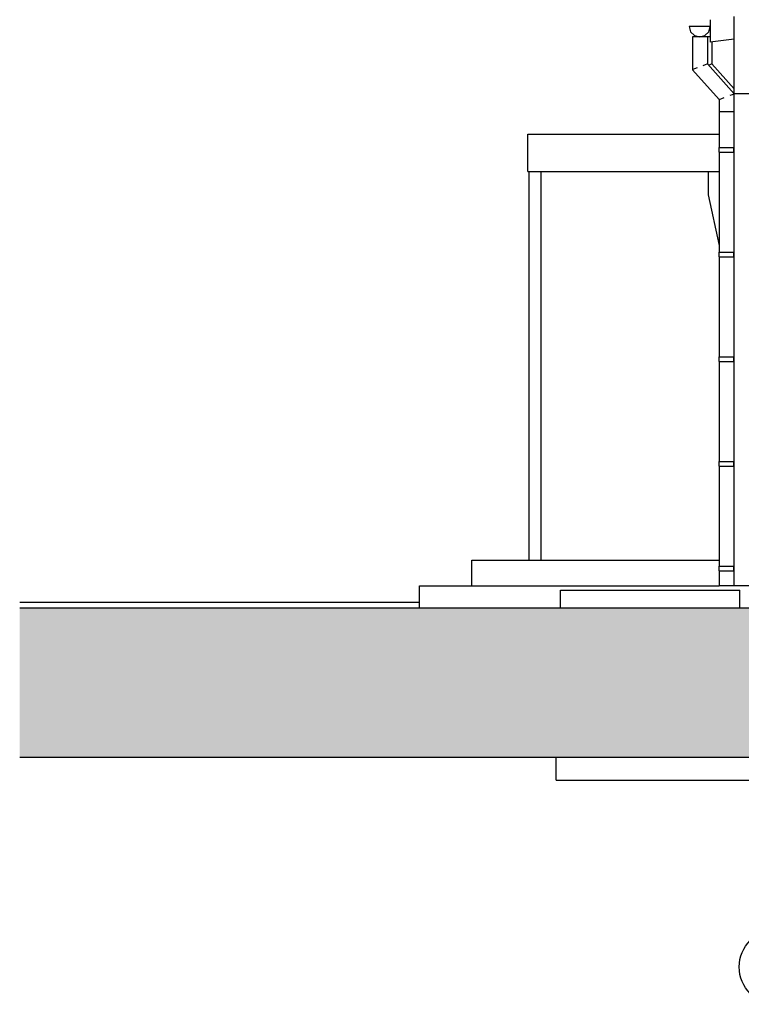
# Model space of a CAD drawing. Header units: millimetres. Extents: x -82736 to -49966, y 850 to 13065.
# Tile 1 of 28: x -82736 to -77909, y 850 to 7435. Entities that reach past the tile are written whole.
import ezdxf
from ezdxf.enums import TextEntityAlignment as Align

# ---------------------------------------------------------------- set-up
doc = ezdxf.new("R2010")
doc.units = ezdxf.units.MM
doc.header["$LTSCALE"] = 0.5
doc.header["$MEASUREMENT"] = 0
doc.linetypes.add('PLINE', pattern=[0])
for name, color, linetype in [('216- Direkte fundamentering', 7, 'Continuous'), ('222- Søyler (Nye konstruksjoner)', 7, 'Continuous'), ('235- Utvendig kledning og overflate(Nye konstruksjoner)', 7, 'Continuous'), ('252- Gulv på grunn_ bunnplate(Nye konstruksjoner)', 7, 'Continuous'), ('26-- Yttertak(Nye konstruksjoner)', 7, 'Continuous'), ('261- Primærkonstruksjon (tak)(Nye konstruksjoner)', 7, 'Continuous'), ('265- Gesimser_ takrenner og nedløp(Nye konstruksjoner)', 7, 'Continuous'), ('71-- Bearbeidet terreng', 7, 'Continuous'), ('71-- Bearbeidet terreng (Skravur)', 7, 'Continuous'), ('82-- Modullinjer', 7, 'Continuous')]:
    doc.layers.add(name, color=color, linetype=linetype)
doc.styles.add('GENERATED_STYLE_1', font='arial.ttf')

# ---------------------------------------------------------------- blocks, each defined once
blk = doc.blocks.new('Standard grid marker[1]', base_point=(-77673.2, 12565.5))
at = {"layer": '82-- Modullinjer', "linetype": 'PLINE'}
blk.add_circle((-77673.2, 1100), 250, dxfattribs=at)
at = {"layer": '82-- Modullinjer', "style": 'GENERATED_STYLE_1'}
for tag, p in [('AC_MarkerText_1_0', (-77673.2, 12903)), ('AC_MarkerText_1_1', (-77673.2, 1187.5))]:
    blk.add_attdef(tag, text='', height=175, rotation=360, dxfattribs=at).set_placement(p, align=Align.TOP_CENTER)

msp = doc.modelspace()

# ---------------------------------------------------------------- hatches: boundary and pattern name
at = {"layer": '71-- Bearbeidet terreng (Skravur)', "linetype": 'Continuous'}
msp.add_hatch(color=256, dxfattribs=at).paths.add_polyline_path([(-49966.4, 3500), (-82736.4, 3500), (-82736.4, 2500), (-49966.4, 2500)])

# ---------------------------------------------------------------- linework, layer by layer
at = {"layer": '216- Direkte fundamentering', "linetype": 'PLINE'}
for q in [(-79148.2, 2500), (-77548.2, 2350)]:
    msp.add_line((-79148.2, 2350), q, dxfattribs=at)
at = {"layer": '222- Søyler (Nye konstruksjoner)', "linetype": 'PLINE'}
for p, q in [((-79327.2, 3820), (-79327.2, 6420)), ((-79247.2, 3820), (-79247.2, 6420))]:
    msp.add_line(p, q, dxfattribs=at)
at = {"layer": '235- Utvendig kledning og overflate(Nye konstruksjoner)', "linetype": 'PLINE'}
for p, q in [((-77956.2, 6940), (-77956.2, 7456.8)), ((-77956.2, 3650), (-77956.2, 6940)), ((-77937.2, 6940), (-77956.2, 6940)), ((-77573.2, 6940), (-77937.2, 6940)), ((-77937.2, 3650), (-77956.2, 3650)), ((-76683.2, 3650), (-77937.2, 3650))]:
    msp.add_line(p, q, dxfattribs=at)
at = {"layer": '252- Gulv på grunn_ bunnplate(Nye konstruksjoner)', "linetype": 'PLINE'}
for p, q in [((-79712.5, 3650), (-79712.5, 3820)), ((-79712.5, 3820), (-78056.2, 3820)), ((-80062.5, 3500), (-80062.5, 3650)), ((-80062.5, 3650), (-78056.2, 3650)), ((-79118.2, 3620), (-77918.2, 3620)), ((-79118.2, 3500), (-79118.2, 3620)), ((-77918.2, 3500), (-77918.2, 3620))]:
    msp.add_line(p, q, dxfattribs=at)
at = {"layer": '26-- Yttertak(Nye konstruksjoner)', "linetype": 'PLINE'}
for p, q in [((-79337.2, 6420), (-79337.2, 6670)), ((-79337.2, 6670), (-78056.2, 6670)), ((-79337.2, 6420), (-78056.2, 6420))]:
    msp.add_line(p, q, dxfattribs=at)
at = {"layer": '261- Primærkonstruksjon (tak)(Nye konstruksjoner)', "linetype": 'PLINE'}
for p in [(-78118.2, 7435.4), (-77956.2, 7305.5)]:
    msp.add_line(p, (-78118.2, 7284.1), dxfattribs=at)
at = {"layer": '265- Gesimser_ takrenner og nedløp(Nye konstruksjoner)', "linetype": 'PLINE'}
for p, q in [((-78258.2, 7390), (-78248.8, 7355)), ((-78188.2, 7390), (-78258.2, 7390)), ((-78118.2, 7390), (-78188.2, 7390)), ((-78127.5, 7355), (-78118.2, 7390)), ((-78248.8, 7355), (-78223.2, 7329.4)), ((-78232.4, 7320), (-78236.2, 7320)), ((-78236.2, 7320), (-78236.2, 7100.8)), ((-78221.5, 7320), (-78232.4, 7320)), ((-78223.2, 7329.4), (-78188.2, 7320)), ((-78205.3, 7320), (-78221.5, 7320)), ((-78186.2, 7320), (-78205.3, 7320)), ((-78188.2, 7320), (-78153.2, 7329.4)), ((-78167, 7320), (-78186.2, 7320)), ((-78150.8, 7320), (-78167, 7320)), ((-78153.2, 7329.4), (-78127.5, 7355)), ((-78140, 7320), (-78150.8, 7320)), ((-78136.2, 7320), (-78140, 7320)), ((-78136.2, 7320), (-78136.2, 7139.2)), ((-78120.8, 7320), (-78136.2, 7320)), ((-78118.2, 7320), (-78120.8, 7320)), ((-78106.2, 7285.7), (-78106.2, 7139.2)), ((-78205.3, 7112.7), (-78221.5, 7106.4)), ((-78150.8, 7133.6), (-78167, 7127.3)), ((-78140, 7137.7), (-78150.8, 7133.6)), ((-78136.2, 7139.2), (-78140, 7137.7)), ((-78136.2, 7139.2), (-77956.2, 6939.2)), ((-78120.8, 7133.6), (-78128.5, 7130.6)), ((-78110, 7137.7), (-78120.8, 7133.6)), ((-78106.2, 7139.2), (-78110, 7137.7)), ((-78106.2, 7139.2), (-77956.2, 6972.5)), ((-78232.4, 7102.3), (-78236.2, 7100.8)), ((-78236.2, 7100.8), (-78056.2, 6900.8)), ((-78221.5, 7106.4), (-78232.4, 7102.3)), ((-77970.8, 6933.6), (-77987, 6927.3)), ((-77960, 6937.7), (-77970.8, 6933.6)), ((-77956.2, 6939.2), (-77960, 6937.7)), ((-78052.4, 6902.3), (-78056.2, 6900.8)), ((-78056.2, 6900.8), (-78056.2, 6820)), ((-78041.5, 6906.4), (-78052.4, 6902.3)), ((-78025.3, 6912.7), (-78041.5, 6906.4)), ((-78056.2, 6820), (-78056.2, 6580)), ((-78052.4, 6820), (-78056.2, 6820)), ((-78041.5, 6820), (-78052.4, 6820)), ((-78025.3, 6820), (-78041.5, 6820)), ((-78006.2, 6820), (-78025.3, 6820)), ((-77987, 6820), (-78006.2, 6820)), ((-77970.8, 6820), (-77987, 6820)), ((-77960, 6820), (-77970.8, 6820)), ((-77956.2, 6820), (-77960, 6820)), ((-78058.3, 6580), (-78054.3, 6580)), ((-78058.3, 6550), (-78058.3, 6580)), ((-78058.3, 6550), (-78054.3, 6550)), ((-78056.2, 6550), (-78056.2, 5880)), ((-78054.3, 6580), (-78043, 6580)), ((-78054.3, 6550), (-78043, 6550)), ((-78043, 6580), (-78026.2, 6580)), ((-78043, 6550), (-78026.2, 6550)), ((-78026.2, 6580), (-78006.3, 6580)), ((-78026.2, 6550), (-78006.3, 6550)), ((-78006.3, 6580), (-77958.3, 6580)), ((-78006.3, 6550), (-77958.3, 6550)), ((-77958.3, 6580), (-77956.3, 6580)), ((-77958.3, 6550), (-77958.3, 6580)), ((-77958.3, 6550), (-77956.3, 6550)), ((-77956.3, 6550), (-77956.3, 6580)), ((-78131.7, 6420), (-78131.7, 6264.5)), ((-78131.7, 6264.5), (-78056.2, 5924.6)), ((-78058.3, 5880), (-78054.3, 5880)), ((-78058.3, 5850), (-78058.3, 5880)), ((-78054.3, 5880), (-78043, 5880)), ((-78043, 5880), (-78026.2, 5880)), ((-78026.2, 5880), (-78006.3, 5880)), ((-78006.3, 5880), (-77958.3, 5880)), ((-77958.3, 5880), (-77956.3, 5880)), ((-77958.3, 5850), (-77958.3, 5880)), ((-77956.3, 5850), (-77956.3, 5880)), ((-78058.3, 5850), (-78054.3, 5850)), ((-78056.2, 5850), (-78056.2, 5180)), ((-78054.3, 5850), (-78043, 5850)), ((-78043, 5850), (-78026.2, 5850)), ((-78026.2, 5850), (-78006.3, 5850)), ((-78006.3, 5850), (-77958.3, 5850)), ((-77958.3, 5850), (-77956.3, 5850)), ((-78058.3, 5180), (-78054.3, 5180)), ((-78058.3, 5150), (-78058.3, 5180)), ((-78058.3, 5150), (-78054.3, 5150)), ((-78056.2, 5150), (-78056.2, 4480)), ((-78054.3, 5180), (-78043, 5180)), ((-78054.3, 5150), (-78043, 5150)), ((-78043, 5180), (-78026.2, 5180)), ((-78043, 5150), (-78026.2, 5150)), ((-78026.2, 5180), (-78006.3, 5180)), ((-78026.2, 5150), (-78006.3, 5150)), ((-78006.3, 5180), (-77958.3, 5180)), ((-78006.3, 5150), (-77958.3, 5150)), ((-77958.3, 5180), (-77956.3, 5180)), ((-77958.3, 5150), (-77958.3, 5180)), ((-77958.3, 5150), (-77956.3, 5150)), ((-77956.3, 5150), (-77956.3, 5180)), ((-78058.3, 4480), (-78054.3, 4480)), ((-78058.3, 4450), (-78058.3, 4480)), ((-78054.3, 4480), (-78043, 4480)), ((-78043, 4480), (-78026.2, 4480)), ((-78026.2, 4480), (-78006.3, 4480)), ((-78006.3, 4480), (-77958.3, 4480)), ((-77958.3, 4480), (-77956.3, 4480)), ((-77958.3, 4450), (-77958.3, 4480)), ((-77956.3, 4450), (-77956.3, 4480)), ((-78058.3, 4450), (-78054.3, 4450)), ((-78056.2, 4450), (-78056.2, 3780)), ((-78054.3, 4450), (-78043, 4450)), ((-78043, 4450), (-78026.2, 4450)), ((-78026.2, 4450), (-78006.3, 4450)), ((-78006.3, 4450), (-77958.3, 4450)), ((-77958.3, 4450), (-77956.3, 4450)), ((-78058.3, 3780), (-78054.3, 3780)), ((-78058.3, 3750), (-78058.3, 3780)), ((-78054.3, 3780), (-78043, 3780)), ((-78043, 3780), (-78026.2, 3780)), ((-78026.2, 3780), (-78006.3, 3780)), ((-78006.3, 3780), (-77958.3, 3780)), ((-77958.3, 3780), (-77956.3, 3780)), ((-77958.3, 3750), (-77958.3, 3780)), ((-77956.3, 3750), (-77956.3, 3780)), ((-78058.3, 3750), (-78054.3, 3750)), ((-78056.2, 3750), (-78056.2, 3650)), ((-78054.3, 3750), (-78043, 3750)), ((-78043, 3750), (-78026.2, 3750)), ((-78026.2, 3750), (-78006.3, 3750)), ((-78006.3, 3750), (-77958.3, 3750)), ((-77958.3, 3750), (-77956.3, 3750)), ((-78052.4, 3650), (-78056.2, 3650)), ((-78041.5, 3650), (-78052.4, 3650)), ((-78025.3, 3650), (-78041.5, 3650)), ((-78006.2, 3650), (-78025.3, 3650)), ((-77987, 3650), (-78006.2, 3650)), ((-77970.8, 3650), (-77987, 3650)), ((-77960, 3650), (-77970.8, 3650)), ((-77956.2, 3650), (-77960, 3650))]:
    msp.add_line(p, q, dxfattribs=at)
at = {"layer": '71-- Bearbeidet terreng'}
msp.add_line((-82736.4, 3539.9), (-80062.5, 3539.9), dxfattribs=at)
at = {"layer": '71-- Bearbeidet terreng', "linetype": 'PLINE'}
for p, q in [((-49966.4, 3500), (-82736.4, 3500)), ((-49966.4, 2500), (-82736.4, 2500))]:
    msp.add_line(p, q, dxfattribs=at)

# ---------------------------------------------------------------- block references
at = {"layer": '82-- Modullinjer', "linetype": 'PLINE'}
msp.add_blockref('Standard grid marker[1]', (-77673.2, 12565.5), dxfattribs=at)

doc.saveas('drawing.dxf')
